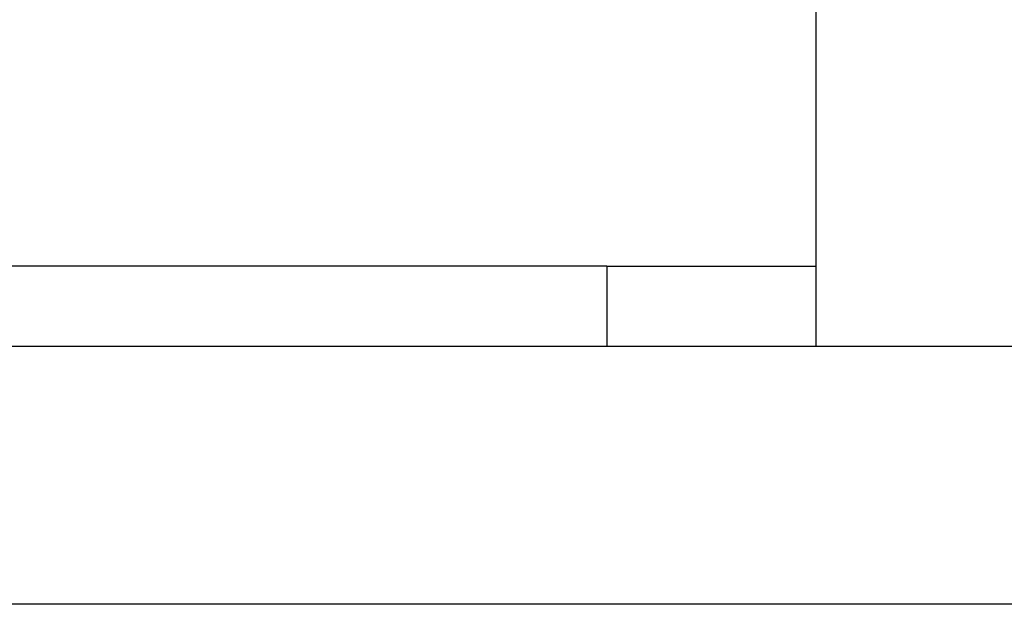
# Model space of a CAD drawing. Header units: millimetres. Extents: x 0 to 93, y -1.2 to 50.
# Tile 28 of 140: x 12.1 to 18.2, y 8 to 11.6. Entities that reach past the tile are written whole.
import ezdxf

# ---------------------------------------------------------------- set-up
doc = ezdxf.new("R2010")
doc.units = ezdxf.units.MM
doc.layers.add('MAIN-1', color=7, linetype='Continuous')
doc.layers.add('MAIN-2', color=7, linetype='Continuous')

msp = doc.modelspace()

# ---------------------------------------------------------------- linework, layer by layer
at = {"layer": 'MAIN-1'}
for p, q in [((17.0392, 9.6), (17.0392, 11.8)), ((15.7392, 10.1), (11.7392, 10.1)), ((15.7392, 10.1), (15.7392, 9.6)), ((19.3, 9.6), (5, 9.6)), ((87.4, 8), (5, 8))]:
    msp.add_line(p, q, dxfattribs=at)
at = {"layer": 'MAIN-2'}
for p, q in [((15.7392, 10.1), (15.7392, 10.1)), ((15.7392, 10.1), (17.0392, 10.1)), ((15.7392, 10.1), (15.7392, 10.1)), ((17.0392, 10.1), (17.0392, 10.1)), ((15.7392, 9.6), (15.7392, 9.6)), ((15.7392, 9.6), (15.7392, 9.6)), ((17.0392, 9.6), (17.0392, 9.6)), ((17.0392, 9.6), (17.0392, 9.6))]:
    msp.add_line(p, q, dxfattribs=at)

doc.saveas('drawing.dxf')
